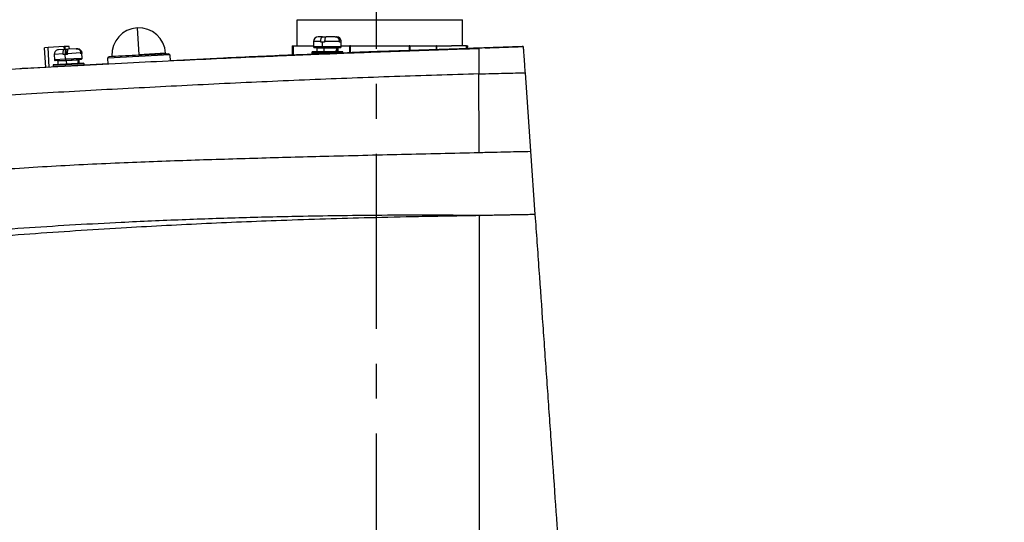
# Model space of a CAD drawing. Header units: millimetres. Extents: x 559 to 1365, y 424 to 1103.
# Tile 29 of 78: x 772 to 843, y 847 to 884. Entities that reach past the tile are written whole.
import ezdxf

# ---------------------------------------------------------------- set-up
doc = ezdxf.new("R2010")
doc.units = ezdxf.units.MM
doc.linetypes.add('CENTERX2', pattern=[20.32, 12.7, -2.54, 2.54, -2.54])
doc.layers.add('中心线层', color=7, linetype='CENTERX2', lineweight=25)

msp = doc.modelspace()

# ---------------------------------------------------------------- linework, layer by layer
at = {"color": 7, "linetype": 'Continuous', "lineweight": 25}
for p, q in [((791.8907, 883.5377), (803.8907, 883.5377)), ((791.8907, 881.6377), (791.8907, 883.5377)), ((803.8907, 881.6377), (803.8907, 883.5377)), ((793.0842, 881.9605), (793.0842, 881.5605)), ((793.7159, 882.2855), (793.4092, 882.2855)), ((793.6017, 881.9105), (793.6017, 881.9605)), ((793.7385, 881.9105), (793.6017, 881.9105)), ((793.7159, 882.2855), (793.8916, 882.2855)), ((793.7385, 881.5605), (793.7385, 881.9105)), ((793.8832, 881.9105), (793.7385, 881.9105)), ((794.9601, 881.9605), (793.8832, 881.9605)), ((793.8832, 881.9605), (793.8832, 881.9105)), ((793.8916, 882.2855), (793.9952, 882.2855)), ((793.9952, 882.2855), (793.9974, 882.2855)), ((794.6499, 882.2855), (793.9974, 882.2855)), ((794.6499, 882.2855), (794.7536, 882.2855)), ((794.7592, 882.2855), (794.7536, 882.2855)), ((794.9601, 881.9105), (794.9601, 881.9605)), ((795.0637, 881.9105), (794.9601, 881.9105)), ((795.0637, 881.9605), (795.0637, 881.9105)), ((795.0842, 881.5605), (795.0842, 881.9605)), ((773.8141, 881.52), (773.5626, 881.5068)), ((773.6376, 880.0749), (773.5626, 881.5068)), ((774.9872, 881.5815), (773.8141, 881.52)), ((774.5692, 881.3601), (774.5057, 881.3447)), ((774.9632, 881.3808), (774.5692, 881.3601)), ((774.9632, 881.3808), (775.0661, 881.3862)), ((775.0401, 881.5843), (774.9872, 881.5815)), ((775.3445, 881.6002), (775.0401, 881.5843)), ((775.0661, 881.3862), (775.1269, 881.3894)), ((775.0857, 881.0117), (775.0661, 881.3862)), ((775.1269, 881.3894), (775.2298, 881.3948)), ((775.1465, 881.0149), (775.1269, 881.3894)), ((776.1966, 881.12), (775.2065, 881.0681)), ((775.8563, 881.4276), (775.2565, 881.3962)), ((775.3549, 881.4013), (775.3445, 881.6002)), ((775.8563, 881.4276), (775.9171, 881.4308)), ((776.1992, 881.07), (776.1966, 881.12)), ((776.2574, 881.1232), (776.26, 881.0732)), ((776.2797, 880.7238), (776.2588, 881.1232)), ((782.3381, 881.0994), (780.3908, 880.9973)), ((782.3381, 881.0994), (782.3407, 881.0495)), ((791.5157, 881.6377), (791.5157, 880.9613)), ((791.5157, 881.6377), (791.6136, 881.6377)), ((791.6284, 881.6377), (791.6136, 881.6377)), ((791.6284, 881.6377), (792.6946, 881.6377)), ((792.6946, 881.6377), (793.0842, 881.6377)), ((792.9592, 881.1605), (792.9592, 881.0605)), ((793.7126, 881.2105), (793.0092, 881.2105)), ((793.1342, 881.5105), (793.7558, 881.5105)), ((793.3092, 881.4605), (793.3092, 881.2105)), ((793.6953, 881.0605), (793.6953, 881.1605)), ((795.1592, 881.2105), (793.7126, 881.2105)), ((793.7558, 881.5105), (795.0342, 881.5105)), ((794.7719, 881.4605), (793.8163, 881.4605)), ((793.8163, 881.4605), (793.8163, 881.2105)), ((794.8592, 881.2105), (794.8592, 881.4605)), ((795.0842, 881.6377), (795.7157, 881.6377)), ((795.2092, 881.1153), (795.2092, 881.1605)), ((795.7584, 881.6377), (795.7157, 881.6377)), ((795.7584, 881.6377), (797.8907, 881.6377)), ((804.3664, 881.4499), (797.8076, 881.2225)), ((797.8907, 881.6377), (800.0231, 881.6377)), ((800.0657, 881.6377), (800.0231, 881.6377)), ((800.0657, 881.6377), (801.9929, 881.6377)), ((802.0207, 881.6377), (801.9929, 881.6377)), ((802.0207, 881.6377), (803.0869, 881.6377)), ((804.1531, 881.6377), (803.0869, 881.6377)), ((804.1679, 881.6377), (804.1531, 881.6377)), ((804.1679, 881.6377), (804.2657, 881.6377)), ((804.2657, 881.4464), (804.2657, 881.6377)), ((805.0789, 881.474), (804.394, 881.4508)), ((805.5237, 881.4898), (805.0842, 881.4742)), ((805.0842, 881.4742), (805.0842, 881.4742)), ((808.2906, 881.5856), (808.2905, 881.5867)), ((774.2616, 881.0186), (774.2825, 880.6191)), ((774.335, 880.5718), (775.0913, 880.6114)), ((774.5124, 880.531), (774.5255, 880.2814)), ((774.9158, 881.0028), (774.9132, 881.0527)), ((775.0602, 881.0104), (774.9158, 881.0028)), ((775.2092, 881.0182), (775.0602, 881.0104)), ((775.0785, 880.6608), (775.0602, 881.0104)), ((776.373, 880.3782), (775.0816, 880.3105)), ((775.0913, 880.6114), (776.2324, 880.6712)), ((776.0184, 880.61), (775.1293, 880.5634)), ((775.1293, 880.5634), (775.1424, 880.3137)), ((775.2065, 881.0681), (775.2092, 881.0182)), ((776.0734, 880.3625), (776.0603, 880.6122)), ((776.26, 881.0732), (776.1992, 881.07)), ((782.6442, 880.9903), (778.1504, 880.7548)), ((778.1504, 880.7548), (778.2213, 880.8336)), ((778.1735, 880.3128), (778.1504, 880.7548)), ((782.5654, 881.0612), (778.2213, 880.8336)), ((778.4434, 880.8953), (780.3908, 880.9973)), ((782.5654, 881.0612), (782.6442, 880.9903)), ((782.6442, 880.9903), (782.668, 880.5371)), ((793.7425, 881.0605), (793.6953, 881.0605)), ((773.6374, 880.0789), (769.98, 879.8756)), ((774.1786, 880.2131), (774.1838, 880.1133)), ((775.0816, 880.3105), (774.2259, 880.2657)), ((775.0794, 880.1602), (775.0741, 880.2601)), ((776.4307, 880.231), (776.4255, 880.3309)), ((778.1731, 880.322), (776.4309, 880.2289)), ((808.4241, 879.6902), (808.826, 873.9827)), ((808.826, 873.9827), (809.1491, 869.3948))]:
    msp.add_line(p, q, dxfattribs=at)
at = {"color": 8, "linetype": 'Continuous', "lineweight": 25}
for p, q in [((780.2887, 882.9447), (780.3908, 880.9973)), ((793.6017, 881.9605), (793.0842, 881.9605)), ((795.0842, 881.9605), (795.0637, 881.9605)), ((773.8891, 880.0883), (773.8141, 881.52)), ((774.9976, 881.3826), (774.9872, 881.5815)), ((775.0505, 881.3854), (775.0401, 881.5843)), ((776.2588, 881.1232), (776.2574, 881.1232)), ((791.6136, 880.9659), (791.6136, 881.6377)), ((791.6284, 880.9666), (791.6284, 881.6377)), ((793.6953, 881.1605), (792.9592, 881.1605)), ((793.7385, 881.5605), (793.0842, 881.5605)), ((793.8163, 881.4605), (793.3092, 881.4605)), ((795.2092, 881.1605), (793.6953, 881.1605)), ((795.0842, 881.5605), (793.7385, 881.5605)), ((794.8592, 881.4605), (794.8242, 881.4605)), ((795.7157, 881.1027), (795.7157, 881.6377)), ((795.7584, 881.1362), (795.7584, 881.6377)), ((800.0231, 881.6377), (800.0231, 881.2993)), ((800.0657, 881.6377), (800.0657, 881.3008)), ((801.9929, 881.3676), (801.9929, 881.6377)), ((802.0207, 881.3686), (802.0207, 881.6377)), ((804.1531, 881.6377), (804.1531, 881.4425)), ((804.1679, 881.6377), (804.1679, 881.443)), ((774.9132, 881.0527), (774.2616, 881.0186)), ((775.0785, 880.6608), (774.2825, 880.6191)), ((775.1293, 880.5634), (774.5124, 880.531)), ((776.2797, 880.7238), (775.0785, 880.6608)), ((776.0603, 880.6122), (776.0513, 880.6117)), ((793.6953, 881.0605), (792.9592, 881.0605)), ((775.0741, 880.2601), (774.1786, 880.2131)), ((775.0794, 880.1602), (774.1838, 880.1133)), ((776.4255, 880.3309), (775.0741, 880.2601)), ((776.4307, 880.231), (775.0794, 880.1602))]:
    msp.add_line(p, q, dxfattribs=at)
at = {"color": 7, "linetype": 'Continuous', "lineweight": 25, "flags": 128}
for points in [[(793.6953, 881.1605), (793.6956, 881.1703), (793.6966, 881.1797), (793.6982, 881.1883), (793.7004, 881.1959), (793.703, 881.2021), (793.706, 881.2067), (793.7092, 881.2096), (793.7126, 881.2105)], [(793.7558, 881.5105), (793.7524, 881.5115), (793.7492, 881.5143), (793.7462, 881.5189), (793.7436, 881.5252), (793.7414, 881.5327), (793.7398, 881.5414), (793.7388, 881.5508), (793.7385, 881.5605)], [(793.8163, 881.4605), (793.8159, 881.4703), (793.815, 881.4797), (793.8134, 881.4883), (793.8112, 881.4959), (793.8086, 881.5021), (793.8056, 881.5067), (793.8024, 881.5096), (793.799, 881.5105)]]:
    msp.add_lwpolyline(points, dxfattribs=at)
at = {"color": 7, "linetype": 'Continuous', "lineweight": 25}
for centre, radius, start, end in [((780.3908, 880.9973), 1.95, 93, 183), ((780.3908, 880.9973), 1.95, 3, 93), ((793.4092, 881.9605), 0.325, 90, 180), ((794.7592, 881.9605), 0.325, 0, 90), ((774.5861, 881.0356), 0.325, 104.582597, 183), ((775.9343, 881.1062), 0.325, 3, 81.478586), ((793.0092, 881.1605), 0.05, 90, 180), ((793.1342, 881.5605), 0.05, 180, 270), ((793.2592, 881.4605), 0.05, 360, 90), ((794.9092, 881.4605), 0.05, 90, 147.509131), ((795.0342, 881.5605), 0.05, 270, 0), ((795.1592, 881.1605), 0.05, 0, 90), ((774.3324, 880.6217), 0.05, 183, 273), ((774.4625, 880.5284), 0.05, 3, 93), ((775.1483, 880.6525), 0.0703, 173.176682, 215.760394), ((775.0596, 880.5717), 0.0703, 353.176682, 35.760394), ((776.1102, 880.6148), 0.05, 93, 183), ((776.2298, 880.7212), 0.05, 273, 3), ((776.3756, 880.3283), 0.05, 3, 93), ((793.0092, 881.0605), 0.05, 180, 270), ((793.8399, 881.0605), 0.1446, 179.999871, 180.834381), ((774.2285, 880.2157), 0.05, 93, 183), ((775.1426, 880.2756), 0.0703, 150.239606, 192.823318)]:
    msp.add_arc(centre, radius, start, end, dxfattribs=at)
for points, knots in [([(936.4705, 824.3536), (936.4704, 826.0427), (936.4703, 829.3395), (936.4694, 834.1634), (936.4709, 838.7438), (936.4684, 843.083), (936.4783, 847.1785), (936.4608, 851.0487), (936.2446, 854.681), (935.8895, 858.0735), (935.4203, 861.2212), (934.8695, 864.1254), (934.2604, 866.7817), (933.623, 869.1886), (932.9541, 871.4298), (932.0079, 874.2845), (930.6678, 877.8052), (928.8628, 881.8145), (926.8767, 885.6291), (924.7366, 889.2456), (922.3829, 892.762), (919.8264, 896.161), (917.08, 899.4119), (914.1547, 902.5119), (911.0621, 905.4423), (907.81, 908.1957), (904.4107, 910.7651), (900.8736, 913.1399), (897.209, 915.3141), (893.4301, 917.2821), (889.5473, 919.0349), (885.5724, 920.5696), (881.5254, 921.8794), (877.4494, 922.9506), (873.3931, 923.7834), (869.403, 924.3825), (865.4906, 924.7617), (862.2155, 924.9147), (859.5612, 924.9349), (857.5021, 924.8939), (855.4043, 924.796), (853.1723, 924.631), (850.7252, 924.3739), (848.041, 923.9994), (845.1239, 923.4831), (841.9775, 922.7919), (838.72, 921.9273), (835.3843, 920.8769), (831.9879, 919.6357), (828.46, 918.1466), (824.8153, 916.3821), (821.3049, 914.4419), (817.9519, 912.3505), (814.7703, 910.1431), (811.5921, 907.6795), (808.4335, 904.9671), (805.3874, 901.9771), (803.3567, 899.9385), (802.3344, 898.9122)], [0, 0, 0, 0, 0.0242034, 0.047242, 0.0691224, 0.0898383, 0.1094192, 0.1278122, 0.1452827, 0.1615341, 0.1766757, 0.1908731, 0.2038801, 0.2157186, 0.2265451, 0.2373897, 0.2588069, 0.2804932, 0.3003563, 0.320403, 0.3406783, 0.3609596, 0.3813153, 0.4016289, 0.4220047, 0.4423324, 0.4626578, 0.4830328, 0.5033478, 0.523685, 0.5440535, 0.5643599, 0.5847092, 0.6049749, 0.6247182, 0.6440174, 0.6627631, 0.6810196, 0.6909773, 0.7007953, 0.7105265, 0.7210665, 0.7328621, 0.7457791, 0.7598929, 0.7753012, 0.791927, 0.8081698, 0.825397, 0.8437244, 0.8630175, 0.8833962, 0.9011655, 0.9196234, 0.9388592, 0.9587652, 0.9792422, 1, 1, 1, 1]), ([(932.1206, 824.3537), (932.1205, 825.8607), (932.1204, 828.8746), (932.1196, 833.3958), (932.1203, 837.9176), (932.1196, 842.4412), (932.1275, 846.9956), (932.1097, 851.5149), (931.7723, 855.9814), (931.1816, 860.3462), (930.3245, 864.6657), (929.2057, 868.9266), (927.8521, 873.0364), (926.2866, 876.9854), (924.5289, 880.7677), (922.5542, 884.4412), (920.3704, 887.9954), (917.9908, 891.4133), (915.412, 894.6905), (912.6511, 897.8117), (909.7113, 900.7704), (906.6066, 903.5552), (903.3457, 906.1556), (899.9395, 908.5623), (896.4008, 910.7695), (892.74, 912.7681), (888.9696, 914.5508), (885.1031, 916.1141), (881.1523, 917.451), (877.1308, 918.5562), (873.0524, 919.4287), (868.9305, 920.0638), (864.7783, 920.4579), (860.6153, 920.6158), (856.4495, 920.5271), (852.2918, 920.202), (848.1599, 919.6351), (844.0676, 918.8307), (840.0282, 917.7924), (836.0559, 916.5211), (832.1639, 915.0224), (828.3643, 913.3025), (824.671, 911.3648), (821.0963, 909.2166), (817.65, 906.8675), (814.3474, 904.3181), (811.1997, 901.6033), (808.2803, 898.7125), (806.3605, 896.7887), (805.4103, 895.8364)], [0, 0, 0, 0, 0.02270651, 0.04541189, 0.06812242, 0.09083879, 0.11356898, 0.13675135, 0.15890746, 0.18100285, 0.20308095, 0.2252175, 0.24733841, 0.2682346, 0.2891892, 0.3101451, 0.33104022, 0.35200723, 0.37286086, 0.39383806, 0.41475933, 0.43567001, 0.45664407, 0.4775666, 0.49847565, 0.51944924, 0.54037408, 0.56128136, 0.58225434, 0.60318151, 0.62408717, 0.64505993, 0.66598538, 0.68689619, 0.70779577, 0.72873078, 0.74969939, 0.77059968, 0.79153638, 0.81250559, 0.83340701, 0.85434131, 0.87531168, 0.89621451, 0.91714562, 0.93811704, 0.95904749, 0.97972897, 1, 1, 1, 1]), ([(808.4861, 892.7606), (809.4942, 893.7722), (811.447, 895.7316), (814.3239, 898.5634), (817.2239, 901.0437), (820.0979, 903.2562), (822.9379, 905.2141), (825.7235, 906.935), (828.4311, 908.4395), (831.045, 909.7409), (833.5495, 910.8624), (836.0179, 911.851), (838.4269, 912.7119), (840.76, 913.4457), (842.9126, 914.0433), (844.9502, 914.5406), (847.5853, 915.0991), (850.9146, 915.653), (855.1473, 916.0986), (859.6425, 916.2777), (864.3778, 916.1422), (869.13, 915.6672), (873.8504, 914.8561), (878.5025, 913.7138), (883.0644, 912.2456), (887.5137, 910.4576), (891.8254, 908.3593), (895.9754, 905.9628), (899.944, 903.2808), (903.7139, 900.3255), (907.0258, 897.3285), (909.8874, 894.3875), (912.3251, 891.5857), (914.5436, 888.7396), (916.5553, 885.8623), (918.1034, 883.3842), (919.2778, 881.3339), (920.1452, 879.7168), (920.9915, 878.0332), (921.849, 876.2017), (922.7281, 874.1554), (923.6159, 871.88), (924.4884, 869.3659), (925.322, 866.6058), (926.047, 863.7538), (926.6521, 860.8469), (927.135, 857.8999), (927.502, 854.7777), (927.7357, 851.4665), (927.7873, 847.9551), (927.7634, 843.9992), (927.773, 839.5867), (927.7689, 834.7173), (927.7705, 829.6138), (927.7706, 826.1331), (927.7706, 824.3537)], [0, 0, 0, 0, 0.0226865, 0.0439471, 0.0640983, 0.0832576, 0.1015392, 0.1188682, 0.1352493, 0.1507251, 0.1652372, 0.1788277, 0.1929524, 0.2058634, 0.2176702, 0.2284327, 0.2391745, 0.2604531, 0.282012, 0.3067419, 0.331858, 0.3572001, 0.3825423, 0.407877, 0.4332294, 0.4586055, 0.4839822, 0.5093354, 0.5346677, 0.5600039, 0.5853653, 0.6055574, 0.6251535, 0.6443289, 0.6628525, 0.6808969, 0.690723, 0.7003809, 0.7100414, 0.7206521, 0.732501, 0.7454119, 0.7594418, 0.7747628, 0.7911979, 0.8061687, 0.8219159, 0.8386188, 0.8560904, 0.8746185, 0.8943849, 0.9189326, 0.9447096, 0.9717348, 1, 1, 1, 1]), ([(793.6017, 881.9605), (793.6021, 881.9827), (793.6031, 882.0265), (793.6124, 882.1085), (793.6296, 882.1815), (793.6532, 882.2349), (793.6797, 882.2749), (793.7016, 882.2813), (793.7159, 882.2855)], [0, 0, 0, 0, 0.1293483, 0.2558687, 0.4996777, 0.6323269, 0.7601122, 1, 1, 1, 1]), ([(793.9974, 882.2855), (793.9832, 882.2813), (793.9613, 882.2749), (793.9348, 882.235), (793.9112, 882.1816), (793.8938, 882.1086), (793.8845, 882.0266), (793.8836, 881.9827), (793.8832, 881.9605)], [0, 0, 0, 0, 0.2396551, 0.3673156, 0.4998354, 0.7438577, 0.8705076, 1, 1, 1, 1]), ([(794.9601, 881.9605), (794.9588, 881.9827), (794.9563, 882.0265), (794.9311, 882.1085), (794.8842, 882.1815), (794.8202, 882.2349), (794.7481, 882.2749), (794.6886, 882.2813), (794.6499, 882.2855)], [0, 0, 0, 0, 0.1293483, 0.2558687, 0.4996777, 0.6323269, 0.7601122, 1, 1, 1, 1]), ([(794.7536, 882.2855), (794.7923, 882.2813), (794.8517, 882.2749), (794.9238, 882.235), (794.9878, 882.1816), (795.0347, 882.1086), (795.06, 882.0266), (795.0625, 881.9827), (795.0637, 881.9605)], [0, 0, 0, 0, 0.2396551, 0.3673156, 0.4998354, 0.7438577, 0.8705076, 1, 1, 1, 1]), ([(805.0788, 881.4306), (804.4782, 881.4112), (803.2681, 881.3722), (801.44, 881.3111), (799.5843, 881.2468), (797.7001, 881.1786), (795.7515, 881.1046), (793.6614, 881.0222), (791.3525, 880.9285), (788.7839, 880.8193), (785.9535, 880.693), (782.8599, 880.5478), (779.503, 880.3826), (775.8827, 880.1957), (773.2709, 880.0577), (771.8652, 879.9798), (771.7551, 879.9737)], [0, 0, 0, 0, 0.0546947, 0.1102103, 0.1665567, 0.2237337, 0.2817427, 0.3437829, 0.4134033, 0.4906077, 0.5753928, 0.6677541, 0.7676848, 0.875176, 0.9902237, 1, 1, 1, 1]), ([(774.9132, 881.0527), (774.9123, 881.0749), (774.9106, 881.1187), (774.9118, 881.2008), (774.918, 881.2743), (774.929, 881.3283), (774.9425, 881.369), (774.955, 881.3761), (774.9632, 881.3808)], [0, 0, 0, 0, 0.1293483, 0.2558687, 0.4996777, 0.6323269, 0.7601122, 1, 1, 1, 1]), ([(775.2565, 881.3962), (775.2484, 881.3915), (775.2359, 881.3844), (775.2224, 881.3438), (775.2114, 881.2898), (775.205, 881.2163), (775.2039, 881.1341), (775.2057, 881.0903), (775.2065, 881.0681)], [0, 0, 0, 0, 0.2396551, 0.3673156, 0.4998354, 0.7438577, 0.8705076, 1, 1, 1, 1]), ([(776.1966, 881.12), (776.1941, 881.1421), (776.1892, 881.1857), (776.1587, 881.2661), (776.106, 881.3365), (776.0365, 881.3864), (775.9592, 881.4223), (775.897, 881.4255), (775.8563, 881.4276)], [0, 0, 0, 0, 0.1293483, 0.2558687, 0.4996777, 0.6323269, 0.7601122, 1, 1, 1, 1]), ([(775.9171, 881.4308), (775.9577, 881.4287), (776.0199, 881.4255), (776.0971, 881.3897), (776.1666, 881.3398), (776.2194, 881.2695), (776.25, 881.189), (776.2549, 881.1453), (776.2574, 881.1232)], [0, 0, 0, 0, 0.2396551, 0.3673156, 0.4998354, 0.7438577, 0.8705076, 1, 1, 1, 1]), ([(795.8342, 881.1413), (795.8104, 881.1392), (795.774, 881.1359), (795.555, 881.1251), (795.3378, 881.115), (795.068, 881.1028), (794.8203, 881.092), (794.5874, 881.0818), (794.3647, 881.0722), (794.0979, 881.0609), (793.8312, 881.0497), (793.6072, 881.0403), (793.3986, 881.0316), (793.2002, 881.0236), (793.0102, 881.0159), (792.8097, 881.008), (792.6161, 881.0008), (792.3953, 880.9933), (792.3584, 880.9934), (792.3342, 880.9935)], [0, 0, 0, 0, 0.1206116, 0.1841486, 0.2496598, 0.3087534, 0.374652, 0.4025759, 0.4442765, 0.4997344, 0.5483775, 0.5900943, 0.6248799, 0.6691209, 0.7108718, 0.7501324, 0.8148491, 0.8781577, 1, 1, 1, 1]), ([(793.7425, 881.0605), (793.8858, 881.0668), (794.1722, 881.0792), (794.5358, 881.0938), (794.7856, 881.1032), (794.9933, 881.1105), (795.1746, 881.1164), (795.1917, 881.1157), (795.1997, 881.1153)], [0, 0, 0, 0, 0.2058446, 0.4115338, 0.5207144, 0.6259553, 0.8237694, 1, 1, 1, 1]), ([(795.2077, 881.1154), (795.1835, 881.1136), (795.1374, 881.1104), (794.9182, 881.0997), (794.6923, 881.0895), (794.548, 881.0831), (794.473, 881.0799)], [0, 0, 0, 0, 0.33484113, 0.63918375, 0.81268675, 1, 1, 1, 1]), ([(794.6914, 881.2105), (794.7081, 881.2567), (794.7381, 881.3397), (794.7615, 881.4234), (794.7719, 881.4605)], [0, 0, 0, 0, 0.5561623, 1, 1, 1, 1]), ([(794.8242, 881.4605), (794.8155, 881.4137), (794.8, 881.3303), (794.7782, 881.2471), (794.7686, 881.2105)], [0, 0, 0, 0, 0.5608187, 1, 1, 1, 1]), ([(794.8318, 881.5105), (794.8285, 881.5103), (794.8217, 881.5098), (794.8081, 881.5053), (794.7927, 881.4954), (794.7787, 881.4791), (794.7741, 881.4667), (794.7719, 881.4605)], [0, 0, 0, 0, 0.122221, 0.2501166, 0.4997404, 0.7491183, 1, 1, 1, 1]), ([(796.5842, 881.1754), (796.4861, 881.1714), (796.29, 881.1635), (796.0786, 881.1542), (795.953, 881.1483), (795.8595, 881.1436), (795.8442, 881.1422), (795.8342, 881.1413)], [0, 0, 0, 0, 0.2496622, 0.4991068, 0.6322959, 0.7603503, 1, 1, 1, 1]), ([(797.2753, 881.2025), (797.1463, 881.1975), (796.9159, 881.1885), (796.6855, 881.1794), (796.5842, 881.1754)], [0, 0, 0, 0, 0.56, 1, 1, 1, 1]), ([(797.8076, 881.2225), (797.7298, 881.2197), (797.5594, 881.2134), (797.3753, 881.2064), (797.2753, 881.2025)], [0, 0, 0, 0, 0.4564961, 1, 1, 1, 1]), ([(805.0842, 881.4742), (805.0748, 881.4739), (805.0559, 881.4732), (804.906, 881.4682), (804.6791, 881.4604), (804.4741, 881.4535), (804.3664, 881.4499)], [0, 0, 0, 0, 0.2456594, 0.4993518, 0.737165, 1, 1, 1, 1]), ([(805.0789, 881.474), (805.0788, 881.4627), (805.0788, 881.4401), (805.0785, 881.2641), (805.078, 880.9386), (805.0777, 880.4811), (805.078, 880.0728), (805.0784, 879.81), (805.0787, 879.6693), (805.0789, 879.599)], [0, 0, 0, 0, 0.12504144, 0.25019219, 0.5002222, 0.7499751, 0.87490933, 0.9375927, 1, 1, 1, 1]), ([(808.2906, 881.5856), (808.1887, 881.5814), (807.989, 881.5732), (807.552, 881.5565), (807.0373, 881.5382), (806.4469, 881.5183), (805.8137, 881.4977), (805.3222, 881.4819), (805.0789, 881.474)], [0, 0, 0, 0, 0.2020849, 0.3961423, 0.5826342, 0.7248836, 0.8638253, 1, 1, 1, 1]), ([(805.541, 881.4904), (805.5035, 881.489), (805.3851, 881.4845), (805.2693, 881.4806), (805.1901, 881.4779)], [0, 0, 0, 0, 0.3162018, 1, 1, 1, 1]), ([(805.541, 881.4904), (805.9872, 881.5062), (806.9037, 881.5386), (807.8202, 881.5704), (808.2905, 881.5867)], [0, 0, 0, 0, 0.4868945, 1, 1, 1, 1]), ([(808.2906, 881.5856), (808.2908, 881.5825), (808.2912, 881.5767), (808.2945, 881.5299), (808.3002, 881.4489), (808.3085, 881.3311), (808.3185, 881.1886), (808.3299, 881.0268), (808.3437, 880.8317), (808.3594, 880.6091), (808.3771, 880.3564), (808.3951, 880.1016), (808.4115, 879.8687), (808.4199, 879.7497), (808.4241, 879.6902)], [0, 0, 0, 0, 0.1290039, 0.2496362, 0.3807495, 0.4995358, 0.584581, 0.6687635, 0.74965, 0.8162245, 0.8748396, 0.9375131, 0.968765, 1, 1, 1, 1]), ([(775.9704, 880.3571), (775.9811, 880.4039), (776.0005, 880.488), (776.0129, 880.5725), (776.0184, 880.61)], [0, 0, 0, 0, 0.5561623, 1, 1, 1, 1]), ([(776.0513, 880.6117), (776.0489, 880.5647), (776.0447, 880.481), (776.0339, 880.397), (776.0292, 880.3602)], [0, 0, 0, 0, 0.5608187, 1, 1, 1, 1]), ([(791.5157, 880.9695), (789.8591, 880.8977), (786.9238, 880.7703), (783.9587, 880.6193), (782.6671, 880.5535)], [0, 0, 0, 0, 0.564399, 1, 1, 1, 1]), ([(792.3342, 880.9935), (792.3232, 880.9935), (792.3011, 880.9936), (792.1343, 880.9878), (791.9365, 880.9797), (791.75, 880.9719), (791.6412, 880.9672), (791.5842, 880.9647)], [0, 0, 0, 0, 0.2454834, 0.4990057, 0.72197, 0.8542148, 1, 1, 1, 1]), ([(794.022, 881.0605), (793.882, 881.0547), (793.6295, 881.0442), (793.3122, 881.0316), (793.0878, 881.0234), (792.9701, 881.0203), (792.9754, 881.0226), (793.1028, 881.0301), (793.3395, 881.0422), (793.5682, 881.0526), (793.6953, 881.0584)], [0, 0, 0, 0, 0.1385877, 0.2500302, 0.3750209, 0.5000287, 0.6249601, 0.7498265, 0.8610089, 1, 1, 1, 1]), ([(793.6953, 881.0584), (793.7041, 881.0588), (793.7197, 881.0595), (793.7356, 881.0602), (793.7425, 881.0605)], [0, 0, 0, 0, 0.56, 1, 1, 1, 1]), ([(805.0789, 879.599), (805.4039, 879.6085), (806.0467, 879.6271), (806.9364, 879.6518), (807.7405, 879.6732), (808.198, 879.6845), (808.4241, 879.6902)], [0, 0, 0, 0, 0.2585325, 0.5112788, 0.7584527, 1, 1, 1, 1]), ([(805.0789, 879.599), (803.0367, 879.5368), (798.953, 879.4124), (792.8143, 879.1789), (786.6355, 878.9023), (780.4195, 878.5875), (774.1812, 878.2473), (770.0107, 878.0068), (767.9268, 877.8867)], [0, 0, 0, 0, 0.1669383, 0.3338275, 0.5006198, 0.6672746, 0.8337496, 1, 1, 1, 1]), ([(805.092, 873.9016), (805.09, 874.8513), (805.0859, 876.7508), (805.0812, 878.6496), (805.0789, 879.599)], [0, 0, 0, 0, 0.5000014, 1, 1, 1, 1]), ([(805.092, 873.9016), (805.454, 873.9101), (806.1734, 873.9271), (807.1599, 873.9492), (808.0644, 873.9682), (808.5696, 873.9778), (808.826, 873.9827)], [0, 0, 0, 0, 0.2491802, 0.4952664, 0.7437713, 1, 1, 1, 1]), ([(752.3245, 870.3298), (754.1779, 870.6675), (757.8424, 871.3352), (763.3273, 872.0641), (768.726, 872.5773), (774.0515, 872.9261), (779.2038, 873.1698), (784.1936, 873.3527), (789.0335, 873.5004), (794.1339, 873.6376), (799.5053, 873.77), (803.2242, 873.8576), (805.092, 873.9016)], [0, 0, 0, 0, 0.1052926, 0.2081944, 0.3092619, 0.4089719, 0.5077321, 0.5993841, 0.6908261, 0.7823407, 0.8906775, 1, 1, 1, 1]), ([(805.1682, 869.3189), (805.0963, 869.3218), (804.9682, 869.3269), (804.739, 869.3274), (804.4013, 869.3308), (803.7963, 869.3346), (802.7103, 869.3415), (800.7552, 869.3479), (798.1635, 869.3385), (795.1923, 869.3088), (791.828, 869.255), (787.9443, 869.1623), (783.5399, 869.0151), (778.3806, 868.7892), (772.4647, 868.4549), (765.7944, 867.929), (759.1295, 867.297), (754.7066, 866.7101), (752.4955, 866.4167)], [0, 0, 0, 0, 0.00442119, 0.00788203, 0.0140588, 0.0250788, 0.04472051, 0.07969282, 0.14186963, 0.19706632, 0.25209274, 0.33531797, 0.41852146, 0.50165463, 0.62640474, 0.75104549, 0.8755443, 1, 1, 1, 1]), ([(805.1227, 869.3128), (804.3922, 869.3009), (802.9344, 869.277), (800.2743, 869.2291), (797.2814, 869.1617), (793.9523, 869.0696), (789.8923, 868.9347), (784.953, 868.7295), (778.8655, 868.4086), (772.49, 867.9852), (765.8283, 867.4698), (759.1769, 866.8393), (754.7635, 866.2626), (752.5581, 865.9744)], [0, 0, 0, 0, 0.0447047, 0.0892105, 0.1587801, 0.2205507, 0.2821559, 0.3920325, 0.5018185, 0.6266161, 0.7512789, 0.8757117, 1, 1, 1, 1]), ([(805.1227, 869.3128), (805.1303, 869.3139), (805.1455, 869.3159), (805.1606, 869.318), (805.1682, 869.3191)], [0, 0, 0, 0, 0.50005, 1, 1, 1, 1]), ([(805.1227, 866.1477), (805.1227, 866.7333), (805.1227, 867.7884), (805.1227, 868.8434), (805.1227, 869.3128)], [0, 0, 0, 0, 0.55502737, 1, 1, 1, 1]), ([(809.1491, 869.3948), (808.9882, 869.3917), (808.6552, 869.3852), (808.0638, 869.3742), (807.566, 869.3648), (807.2125, 869.3581), (807.0408, 869.3549), (806.8654, 869.3516), (806.6864, 869.3482), (806.504, 869.3448), (806.2199, 869.3394), (805.8745, 869.3328), (805.5134, 869.3257), (805.2988, 869.3215), (805.2014, 869.3196), (805.1768, 869.3192), (805.1705, 869.3191), (805.1689, 869.319), (805.1684, 869.319), (805.1683, 869.3191), (805.1682, 869.3191), (805.1682, 869.3191)], [0, 0, 0, 0, 0.1558517, 0.3225545, 0.5000117, 0.5412181, 0.582611, 0.6241899, 0.6659544, 0.7079047, 0.7500409, 0.8591689, 0.937176, 0.9841043, 0.9959312, 0.9989356, 0.9997103, 0.9999158, 0.999973, 0.9999903, 1, 1, 1, 1]), ([(809.1491, 869.3948), (809.2437, 868.0515), (809.4328, 865.3665), (809.716, 861.3453), (809.9991, 857.3261), (810.2819, 853.3105), (810.5628, 849.322), (810.748, 846.6919), (810.8399, 845.3867)], [0, 0, 0, 0, 0.1665436, 0.3328886, 0.5000062, 0.6674986, 0.8349823, 1, 1, 1, 1]), ([(805.1227, 845.3867), (805.1227, 846.4713), (805.1227, 848.7357), (805.1227, 852.2748), (805.1227, 855.7977), (805.1227, 859.268), (805.1227, 862.6492), (805.1227, 864.962), (805.1227, 866.1477)], [0, 0, 0, 0, 0.1566931, 0.3271368, 0.511339, 0.6657253, 0.8286116, 1, 1, 1, 1])]:
    msp.add_open_spline(points, degree=3, knots=knots, dxfattribs=at)
msp.add_open_spline([(794.473, 881.0799), (794.3996, 881.0766), (794.2527, 881.0702), (794.0989, 881.0637), (794.022, 881.0605)], degree=3, dxfattribs=at)
at = {"layer": '中心线层', "color": 7}
msp.add_line((797.6227, 914.4499), (797.6227, 755.8452), dxfattribs=at)

doc.saveas('drawing.dxf')
